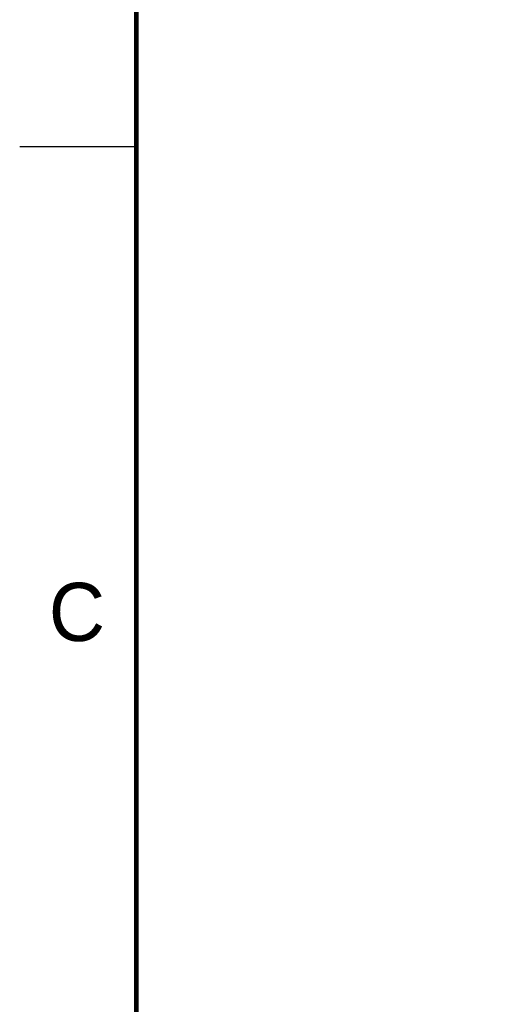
# Model space of a CAD drawing. Header units: inches. Extents: x 0 to 22, y 0 to 17.
# Tile 3 of 39: x 0 to 2, y 9.1 to 13.3. Entities that reach past the tile are written whole.
import ezdxf

# ---------------------------------------------------------------- set-up
doc = ezdxf.new("R2010")
doc.units = ezdxf.units.IN
doc.header["$LTSCALE"] = 1.21
doc.header["$MEASUREMENT"] = 0
doc.layers.get('0').update_dxf_attribs({"linetype": 'CONTINUOUS'})
doc.layers.add('DIMENSIONS', color=7, linetype='CONTINUOUS')
doc.styles.get("Standard").update_dxf_attribs({"font": 'txt', "width": 0.8})
doc.styles.add('TEXTSTYLE_2', font='txt')
doc.dimstyles.new('DIMSTYLE_1', dxfattribs={"dimtxt": 0.125, "dimasz": 0.18, "dimexe": 0.18, "dimexo": 0.0625, "dimgap": 0.09, "dimtad": 0, "dimtih": 1, "dimtoh": 1, "dimdec": 3, "dimzin": 4, "dimdsep": 46, "dimtxsty": 'STANDARD', "dimblk": '_FILLED', "dimblk1": '_FILLED', "dimblk2": '_FILLED', "dimcen": 0.09, "dimadec": 0, "dimazin": 0, "dimtp": 0.01, "dimtm": 0.01, "dimtfac": 1, "dimtdec": 3, "dimtofl": 0, "dimtmove": 0, "dimatfit": 3, "dimldrblk": '_FILLED', "dimfxl": 1, "dimtolj": 1, "dimtzin": 4, "dimarcsym": 0})

# ---------------------------------------------------------------- blocks, each defined once
blk = doc.blocks.new('_FILLED')
at = {"color": 0, "linetype": 'BYBLOCK'}
blk.add_solid([(0, 0), (-1, 0.174), (-1, -0.174)], dxfattribs=at)
blk = doc.blocks.new('*D6')
at = {"layer": 'DIMENSIONS', "color": 2, "linetype": 'CONTINUOUS'}
for p, q in [((3.4766, 13.1564), (3.4766, 14.5978)), ((3.9256, 11.3152), (3.9256, 14.5978)), ((3.4766, 14.4728), (3.0245, 14.4728)), ((3.9256, 14.4728), (4.2856, 14.4728))]:
    blk.add_line(p, q, dxfattribs=at)
at = {"layer": 'DIMENSIONS', "color": 2, "linetype": 'CONTINUOUS', "xscale": 0.18, "yscale": 0.18, "zscale": 0.18}
blk.add_blockref('_FILLED', (3.4766, 14.4728), dxfattribs=at)
at = {"layer": 'DIMENSIONS', "color": 2, "linetype": 'CONTINUOUS', "xscale": 0.18, "yscale": 0.18, "zscale": 0.18, "rotation": 180}
blk.add_blockref('_FILLED', (3.9256, 14.4728), dxfattribs=at)
at = {"layer": 'DIMENSIONS', "color": 2, "linetype": 'CONTINUOUS', "insert": (2.962, 14.5353), "char_height": 0.125, "width": 1.125, "attachment_point": 3, "line_spacing_factor": 0.9}
blk.add_mtext('.449{\\Ftxt.shx;\\W1.000000;\\H0.125000; }[11.4]', dxfattribs=at)

msp = doc.modelspace()

# ---------------------------------------------------------------- linework, layer by layer
at = {"color": 2, "linetype": 'CONTINUOUS'}
msp.add_line((0, 12.75), (0.5, 12.75), dxfattribs=at)
at = {"color": 7, "linetype": 'CONTINUOUS', "const_width": 0.02}
msp.add_lwpolyline([(0.5, 16.5), (0.5, 0.5)], dxfattribs=at)

# ---------------------------------------------------------------- texts
at = {"color": 2, "linetype": 'CONTINUOUS', "insert": (0.125, 10.875), "char_height": 0.25, "width": 0.25, "attachment_point": 1, "line_spacing_factor": 0.9, "style": 'TEXTSTYLE_2'}
msp.add_mtext('C', dxfattribs=at)

# ---------------------------------------------------------------- dimensions: what is measured, and where the dimension line sits
at = {"layer": 'DIMENSIONS', "color": 2, "linetype": 'CONTINUOUS'}
dim = msp.add_linear_dim(base=(3.9256, 14.4728), p1=(3.4766, 13.1564), p2=(3.9256, 11.3152), dimstyle='DIMSTYLE_1', dxfattribs=at)
dim.commit()
dim.dimension.update_dxf_attribs({"geometry": '*D6', "text_midpoint": (2.1495, 14.4728), "dimtype": 160})

doc.saveas('drawing.dxf')
